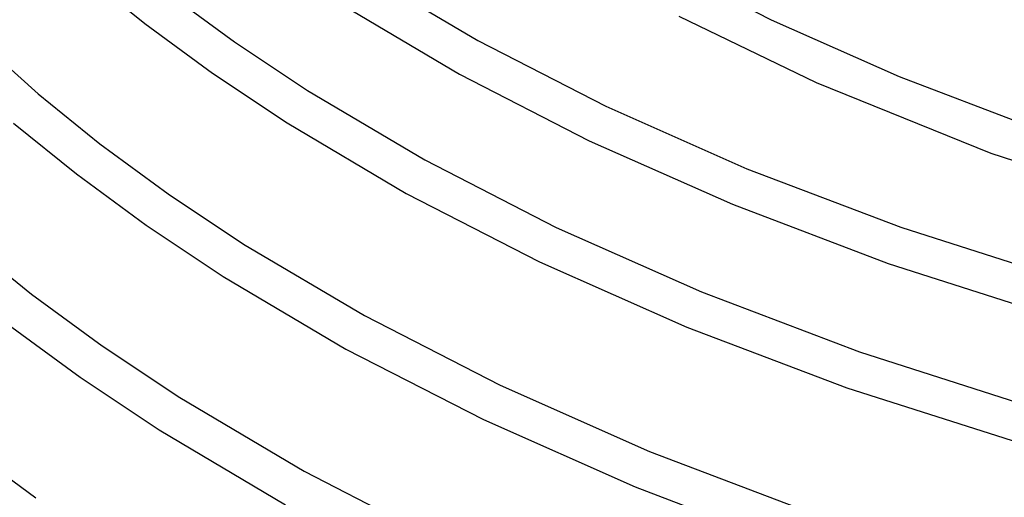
# Model space of a CAD drawing. Header units: millimetres. Extents: x -470 to 470, y -236 to 403.
# Tile 35 of 107: x -246 to -143, y 131 to 181. Entities that reach past the tile are written whole.
import ezdxf

# ---------------------------------------------------------------- set-up
doc = ezdxf.new("R2010")
doc.units = ezdxf.units.MM
doc.layers.add('THICK', color=7, linetype='Continuous')

msp = doc.modelspace()

# ---------------------------------------------------------------- linework, layer by layer
at = {"layer": 'THICK'}
for p, q in [((-179.13, 186.92), (-167.04, 180.71)), ((-238.85, 185.49), (-232.46, 180.31)), ((-209.57, 185.58), (-197.66, 178.53)), ((-230.02, 183.48), (-223.1, 178.39)), ((-211.71, 182.2), (-199.6, 175.03)), ((-176.69, 181.07), (-162.34, 174.15)), ((-232.46, 180.31), (-225.39, 175.12)), ((-167.04, 180.71), (-153.67, 174.78)), ((-249.34, 178.1), (-243.59, 172.96)), ((-223.1, 178.39), (-215.46, 173.3)), ((-197.66, 178.53), (-184.31, 171.67)), ((-225.39, 175.12), (-217.61, 169.92)), ((-199.6, 175.03), (-186.03, 168.06)), ((-162.34, 174.15), (-144.08, 166.77)), ((-153.67, 174.78), (-139.11, 169.23)), ((-243.59, 172.96), (-237.15, 167.75)), ((-215.46, 173.3), (-203.22, 166.05)), ((-184.31, 171.67), (-169.56, 165.13)), ((-246.18, 169.91), (-239.6, 164.58)), ((-217.61, 169.92), (-205.15, 162.55)), ((-237.15, 167.75), (-230.02, 162.5)), ((-186.03, 168.06), (-171.08, 161.43)), ((-144.08, 166.77), (-125.5, 160.61)), ((-203.22, 166.05), (-189.49, 159)), ((-239.6, 164.58), (-232.31, 159.22)), ((-169.56, 165.13), (-153.49, 159.01)), ((-205.15, 162.55), (-191.22, 155.39)), ((-230.02, 162.5), (-222.14, 157.25)), ((-171.08, 161.43), (-154.81, 155.23)), ((-232.31, 159.22), (-224.29, 153.87)), ((-189.49, 159), (-174.32, 152.27)), ((-153.49, 159.01), (-134.26, 152.85)), ((-250.92, 157.38), (-244.29, 152.01)), ((-222.14, 157.25), (-209.52, 149.77)), ((-191.22, 155.39), (-175.85, 148.57)), ((-154.81, 155.23), (-135.98, 149.18)), ((-224.29, 153.87), (-211.45, 146.27)), ((-174.32, 152.27), (-157.8, 145.98)), ((-244.29, 152.01), (-236.93, 146.61)), ((-209.52, 149.77), (-195.36, 142.5)), ((-246.73, 148.85), (-239.23, 143.33)), ((-175.85, 148.57), (-159.13, 142.21)), ((-236.93, 146.61), (-228.82, 141.2)), ((-211.45, 146.27), (-197.09, 138.89)), ((-157.8, 145.98), (-137.99, 139.63)), ((-239.23, 143.33), (-230.97, 137.82)), ((-195.36, 142.5), (-179.73, 135.57)), ((-159.13, 142.21), (-138.3, 135.56)), ((-228.82, 141.2), (-215.82, 133.5)), ((-197.09, 138.89), (-181.25, 131.87)), ((-230.97, 137.82), (-217.75, 130)), ((-251.42, 136.28), (-243.85, 130.71)), ((-179.73, 135.57), (-162.69, 129.08)), ((-215.82, 133.5), (-201.24, 126.01)), ((-181.25, 131.87), (-164.02, 125.31))]:
    msp.add_line(p, q, dxfattribs=at)

doc.saveas('drawing.dxf')
